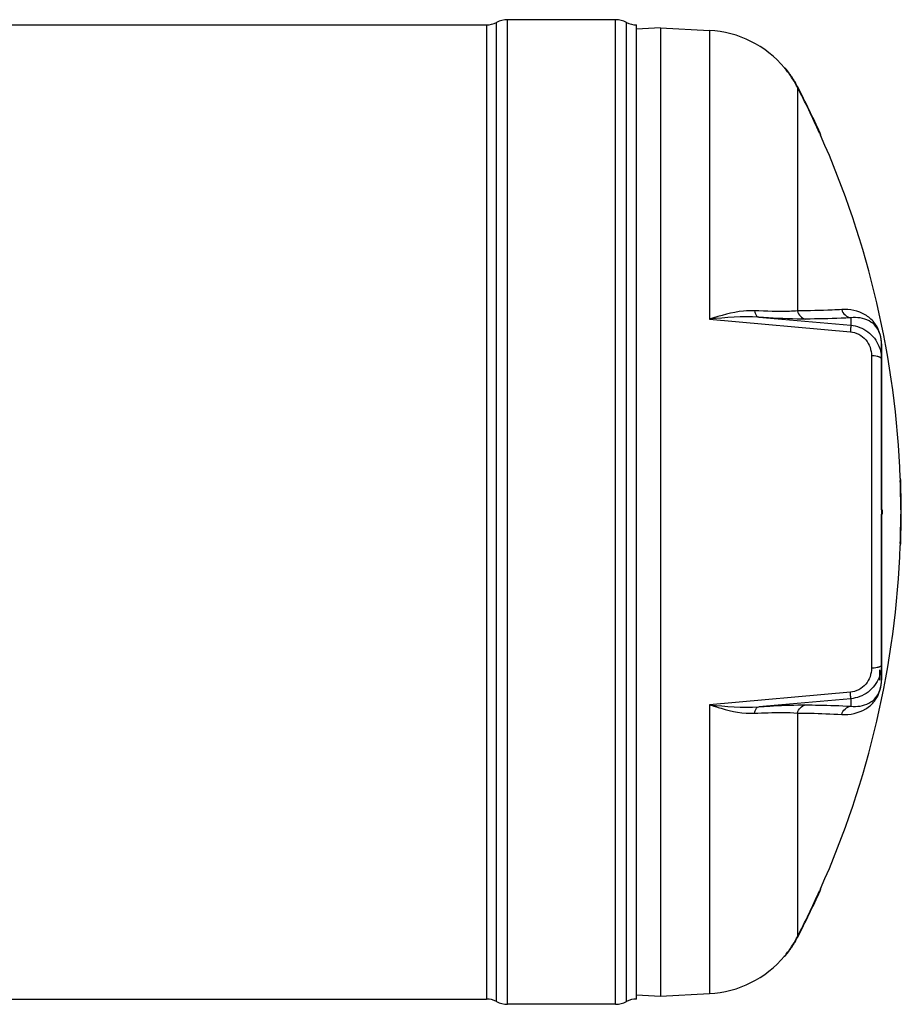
# Model space of a CAD drawing. Header units: millimetres. Extents: x 0 to 297, y 0 to 210.
# Tile 13 of 36: x 129 to 171, y 63 to 110. Entities that reach past the tile are written whole.
import ezdxf

# ---------------------------------------------------------------- set-up
doc = ezdxf.new("R2010")
doc.units = ezdxf.units.MM
doc.header["$LTSCALE"] = 16.335
doc.layers.get('0').update_dxf_attribs({"linetype": 'CONTINUOUS'})
doc.layers.add('08_SURFACES', color=7, linetype='CONTINUOUS')
doc.layers.add('AXES_REF', color=7, linetype='CONTINUOUS')

msp = doc.modelspace()

# ---------------------------------------------------------------- linework, layer by layer
at = {"color": 7, "linetype": 'Continuous'}
for p, q in [((159.132, 109.571), (157.992, 109.511)), ((159.132, 109.571), (161.458, 109.449)), ((159.132, 109.571), (159.132, 63.571)), ((169.632, 94.563), (169.632, 78.584)), ((169.632, 86.671), (169.672, 86.671)), ((169.672, 86.671), (169.672, 86.471)), ((169.632, 86.471), (169.672, 86.471)), ((169.532, 79.067), (169.532, 78.584)), ((169.632, 78.576), (169.632, 78.584)), ((157.995, 63.63), (159.132, 63.571)), ((159.132, 63.571), (161.458, 63.692))]:
    msp.add_line(p, q, dxfattribs=at)
at = {"color": 9, "linetype": 'Continuous'}
for p, q in [((161.458, 109.449), (161.458, 95.725)), ((161.458, 95.725), (168.154, 95.135)), ((163.8, 95.821), (168.172, 95.442)), ((168.172, 95.801), (168.172, 95.442)), ((169.642, 86.671), (169.642, 94.467)), ((169.158, 93.997), (169.158, 79.144)), ((169.642, 78.674), (169.642, 86.471)), ((168.154, 78.006), (161.458, 77.416)), ((168.172, 77.699), (163.8, 77.32)), ((168.172, 77.699), (168.172, 77.341)), ((161.458, 77.416), (161.458, 63.692))]:
    msp.add_line(p, q, dxfattribs=at)
for points in [[(169.642, 94.467), (169.64, 94.477), (169.638, 94.487), (169.637, 94.497), (169.635, 94.507), (169.634, 94.517), (169.633, 94.527), (169.633, 94.537), (169.632, 94.547), (169.632, 94.557)], [(169.642, 78.674), (169.64, 78.664), (169.638, 78.654), (169.637, 78.644), (169.635, 78.634), (169.634, 78.624), (169.633, 78.614), (169.633, 78.604), (169.632, 78.594), (169.632, 78.584)]]:
    msp.add_lwpolyline(points, dxfattribs=at)
at = {"color": 7, "linetype": 'Continuous'}
for centre, start, end in [((161.197, 104.455), 40.0169, 87), ((161.197, 68.686), 273, 319.9831)]:
    msp.add_arc(centre, 5, start, end, dxfattribs=at)
at = {"color": 9, "linetype": 'Continuous'}
for centre, radius, start, end in [((167.392, 94.475), 2.25, 3.5913, 3.8978), ((167.275, 94.469), 2.368, 359.9594, 3.5493), ((167.112, 78.674), 2.53, 359.7711, 0.0005), ((167.19, 78.673), 2.452, 359.3072, 359.772)]:
    msp.add_arc(centre, radius, start, end, dxfattribs=at)
for points, knots in [([(163.603, 96.131), (163.43, 96.139), (162.697, 96.108), (161.986, 95.903), (161.458, 95.725)], [0, 0, 0, 0, 0.237356, 1, 1, 1, 1]), ([(165.637, 96.124), (165.514, 96.114), (164.837, 96.079), (164.158, 96.104), (163.603, 96.131)], [0, 0, 0, 0, 0.181577, 1, 1, 1, 1]), ([(163.603, 96.131), (163.609, 96.091), (163.635, 95.973), (163.717, 95.835), (163.8, 95.821)], [0, 0, 0, 0, 0.324564, 1, 1, 1, 1]), ([(167.747, 96.189), (167.597, 96.179), (166.894, 96.142), (166.191, 96.129), (165.637, 96.124)], [0, 0, 0, 0, 0.213226, 1, 1, 1, 1]), ([(169.637, 94.627), (169.614, 94.969), (169.43, 95.51), (168.718, 96.093), (168.126, 96.213), (167.747, 96.189)], [0, 0, 0, 0, 0.378399, 0.580214, 1, 1, 1, 1]), ([(166.037, 95.736), (165.901, 95.735), (165.155, 95.743), (164.409, 95.783), (163.8, 95.821)], [0, 0, 0, 0, 0.182409, 1, 1, 1, 1]), ([(168.172, 95.801), (168.02, 95.791), (167.309, 95.754), (166.597, 95.74), (166.037, 95.736)], [0, 0, 0, 0, 0.213231, 1, 1, 1, 1]), ([(168.172, 95.442), (168.182, 95.414), (168.156, 95.307), (168.16, 95.207), (168.154, 95.135)], [0, 0, 0, 0, 0.292106, 1, 1, 1, 1]), ([(169.632, 94.563), (169.631, 94.852), (169.513, 95.316), (168.926, 95.766), (168.464, 95.833), (168.172, 95.801)], [0, 0, 0, 0, 0.400553, 0.592835, 1, 1, 1, 1]), ([(168.172, 95.442), (168.461, 95.417), (169.034, 95.2), (169.403, 94.714), (169.512, 94.448)], [0, 0, 0, 0, 0.503033, 1, 1, 1, 1]), ([(168.154, 95.135), (168.429, 95.11), (168.967, 94.826), (169.158, 94.264), (169.158, 93.997)], [0, 0, 0, 0, 0.508115, 1, 1, 1, 1]), ([(169.495, 93.946), (169.471, 93.954), (169.362, 93.984), (169.247, 93.995), (169.158, 93.997)], [0, 0, 0, 0, 0.217816, 1, 1, 1, 1]), ([(169.583, 93.904), (169.57, 93.912), (169.542, 93.928), (169.511, 93.94), (169.495, 93.946)], [0, 0, 0, 0, 0.459491, 1, 1, 1, 1]), ([(169.632, 93.832), (169.632, 93.845), (169.62, 93.874), (169.597, 93.894), (169.583, 93.904)], [0, 0, 0, 0, 0.432744, 1, 1, 1, 1]), ([(169.158, 79.144), (169.158, 78.877), (168.967, 78.315), (168.429, 78.031), (168.154, 78.006)], [0, 0, 0, 0, 0.491863, 1, 1, 1, 1]), ([(169.495, 79.195), (169.471, 79.187), (169.362, 79.157), (169.247, 79.146), (169.158, 79.144)], [0, 0, 0, 0, 0.217816, 1, 1, 1, 1]), ([(169.583, 79.238), (169.57, 79.229), (169.542, 79.213), (169.511, 79.201), (169.495, 79.195)], [0, 0, 0, 0, 0.45949, 1, 1, 1, 1]), ([(169.632, 79.309), (169.632, 79.296), (169.62, 79.267), (169.597, 79.247), (169.583, 79.238)], [0, 0, 0, 0, 0.432743, 1, 1, 1, 1]), ([(167.747, 76.952), (168.135, 76.928), (168.745, 77.055), (169.477, 77.685), (169.638, 78.275), (169.642, 78.644)], [0, 0, 0, 0, 0.410856, 0.610304, 1, 1, 1, 1]), ([(169.52, 78.714), (169.414, 78.443), (169.045, 77.946), (168.465, 77.724), (168.172, 77.699)], [0, 0, 0, 0, 0.496941, 1, 1, 1, 1]), ([(168.172, 77.341), (168.464, 77.308), (168.925, 77.375), (169.512, 77.824), (169.631, 78.287), (169.632, 78.576)], [0, 0, 0, 0, 0.407482, 0.599888, 1, 1, 1, 1]), ([(168.172, 77.699), (168.182, 77.727), (168.156, 77.834), (168.16, 77.934), (168.154, 78.006)], [0, 0, 0, 0, 0.292106, 1, 1, 1, 1]), ([(161.458, 77.416), (161.64, 77.355), (162.334, 77.137), (163.066, 76.984), (163.603, 77.01)], [0, 0, 0, 0, 0.262606, 1, 1, 1, 1]), ([(163.603, 77.01), (163.609, 77.05), (163.635, 77.168), (163.717, 77.306), (163.8, 77.32)], [0, 0, 0, 0, 0.324564, 1, 1, 1, 1]), ([(163.8, 77.32), (164.034, 77.334), (164.779, 77.376), (165.525, 77.41), (166.037, 77.405)], [0, 0, 0, 0, 0.314012, 1, 1, 1, 1]), ([(166.037, 77.405), (166.241, 77.404), (166.953, 77.394), (167.665, 77.373), (168.172, 77.341)], [0, 0, 0, 0, 0.286499, 1, 1, 1, 1]), ([(163.603, 77.01), (163.817, 77.021), (164.494, 77.046), (165.175, 77.058), (165.637, 77.017)], [0, 0, 0, 0, 0.31546, 1, 1, 1, 1]), ([(165.637, 77.017), (165.839, 77.015), (166.542, 77.006), (167.246, 76.984), (167.747, 76.952)], [0, 0, 0, 0, 0.286502, 1, 1, 1, 1])]:
    msp.add_open_spline(points, degree=3, knots=knots, dxfattribs=at)
for points in [[(165.637, 96.124), (165.674, 95.942), (165.852, 95.756), (166.037, 95.736)], [(167.747, 96.189), (167.788, 96.001), (167.981, 95.82), (168.172, 95.801)], [(163.8, 95.821), (163.021, 95.879), (162.235, 95.815), (161.458, 95.725)], [(169.512, 94.448), (169.59, 94.254), (169.632, 94.041), (169.632, 93.832)], [(169.632, 79.309), (169.632, 79.107), (169.593, 78.902), (169.52, 78.714)], [(161.458, 77.416), (162.235, 77.326), (163.021, 77.262), (163.8, 77.32)], [(165.637, 77.017), (165.674, 77.199), (165.852, 77.385), (166.037, 77.405)], [(167.747, 76.952), (167.788, 77.14), (167.981, 77.321), (168.172, 77.341)]]:
    msp.add_open_spline(points, degree=3, dxfattribs=at)
at = {"layer": '08_SURFACES', "color": 7, "linetype": 'Continuous'}
for p, q in [((165.026, 107.671), (165.052, 107.671)), ((165.031, 107.664), (165.079, 107.607)), ((166.692, 104.571), (166.736, 104.472)), ((166.754, 104.481), (166.714, 104.571)), ((166.718, 104.513), (166.728, 104.491)), ((166.737, 104.471), (166.759, 104.471)), ((166.759, 104.471), (166.758, 104.473)), ((170.523, 88.171), (170.543, 88.171)), ((170.523, 88.171), (170.526, 88.071)), ((170.546, 88.071), (170.543, 88.171)), ((170.55, 86.671), (170.57, 86.671)), ((170.55, 86.471), (170.57, 86.471)), ((170.526, 85.071), (170.523, 84.971)), ((170.523, 84.971), (170.543, 84.971)), ((170.543, 84.971), (170.546, 85.071)), ((170.545, 85.037), (170.546, 85.071)), ((166.736, 68.668), (166.692, 68.571)), ((166.699, 68.586), (166.692, 68.571)), ((166.706, 68.601), (166.699, 68.586)), ((166.714, 68.571), (166.755, 68.662)), ((166.737, 68.671), (166.759, 68.671)), ((166.758, 68.669), (166.759, 68.671)), ((165.057, 65.477), (165.087, 65.513)), ((165.078, 65.502), (165.088, 65.513)), ((165.026, 65.471), (165.052, 65.471))]:
    msp.add_line(p, q, dxfattribs=at)
at = {"layer": '08_SURFACES', "color": 9, "linetype": 'Continuous'}
for p, q in [((165.133, 107.571), (165.108, 107.571)), ((165.637, 106.754), (165.637, 96.124)), ((166.714, 104.571), (166.692, 104.571)), ((170.526, 88.071), (170.546, 88.071)), ((170.526, 85.071), (170.546, 85.071)), ((165.637, 77.017), (165.637, 66.387)), ((166.714, 68.571), (166.692, 68.571)), ((165.133, 65.571), (165.108, 65.571))]:
    msp.add_line(p, q, dxfattribs=at)
at = {"layer": '08_SURFACES', "color": 7, "linetype": 'Continuous'}
for points in [[(166.692, 104.571), (166.699, 104.555), (166.706, 104.54), (166.712, 104.526), (166.718, 104.513)], [(166.73, 104.535), (166.722, 104.553), (166.714, 104.571)], [(166.749, 104.493), (166.743, 104.505), (166.737, 104.519), (166.73, 104.535)], [(166.736, 104.473), (166.737, 104.471), (166.737, 104.471)], [(166.758, 104.473), (166.756, 104.476), (166.753, 104.483)], [(166.723, 68.64), (166.718, 68.629), (166.712, 68.616), (166.706, 68.601)], [(166.714, 68.571), (166.722, 68.588), (166.73, 68.606), (166.737, 68.622), (166.743, 68.636), (166.749, 68.648)], [(166.734, 68.664), (166.731, 68.658), (166.728, 68.65)], [(166.737, 68.671), (166.737, 68.67), (166.736, 68.668)], [(166.753, 68.658), (166.756, 68.665), (166.758, 68.669)], [(165.054, 65.473), (165.063, 65.484), (165.07, 65.492)], [(165.052, 65.471), (165.052, 65.471), (165.054, 65.473)]]:
    msp.add_lwpolyline(points, dxfattribs=at)
for centre, radius, start, end in [((160.578, 103.952), 5.798, 38.7864, 39.0762), ((161.897, 105.012), 4.106, 38.5461, 38.7821), ((161.189, 104.45), 5.01, 28.6226, 38.5303), ((161.199, 104.457), 5.017, 38.0293, 38.3581), ((161.197, 104.456), 5.019, 37.4854, 38.0293), ((161.195, 104.454), 5.022, 35.8288, 37.4853), ((161.196, 104.454), 5.021, 35.372, 35.8288), ((161.197, 104.456), 5.019, 33.8936, 35.372), ((161.197, 104.455), 5.02, 33.4997, 33.8936), ((161.197, 104.455), 5.02, 31.8158, 33.4997), ((161.198, 104.456), 5.019, 31.3001, 31.8157), ((161.196, 104.455), 5.021, 29.6328, 31.2999), ((161.195, 104.454), 5.022, 29.1565, 29.6329), ((161.196, 104.455), 5.02, 27.5518, 29.1566), ((161.198, 104.456), 4.999, 27.3719, 28.6136), ((126.652, 86.571), 43.9, 24.2063, 27.3718), ((161.2, 104.457), 5.017, 27.3718, 27.5516), ((126.652, 86.571), 43.92, 24.1946, 27.3718), ((126.652, 86.571), 43.9, 2.0887, 24.0632), ((126.652, 86.571), 43.9, 0.1305, 1.9581), ((126.652, 86.571), 43.92, 0.1305, 1.9572), ((174.839, 86.61), 4.29, 180.0037, 180.3663), ((126.652, 86.571), 43.9, 358.0419, 359.8695), ((126.652, 86.571), 43.92, 358.0428, 359.8695), ((126.652, 86.571), 43.9, 335.9368, 357.9113), ((126.652, 86.571), 43.9, 332.6282, 335.7937), ((126.652, 86.571), 43.92, 332.6282, 335.8054), ((161.189, 68.691), 5.01, 321.4697, 331.3774), ((161.197, 68.686), 5.02, 326.5003, 328.1843), ((161.198, 68.685), 5.019, 328.1844, 328.6999), ((161.196, 68.686), 5.021, 328.7001, 330.3671), ((161.195, 68.687), 5.022, 330.3671, 330.8436), ((161.196, 68.686), 5.02, 330.8435, 332.4482), ((161.198, 68.685), 4.999, 331.3864, 332.6281), ((161.2, 68.684), 5.017, 332.4483, 332.6282), ((161.199, 68.684), 5.017, 321.6419, 321.9707), ((161.197, 68.685), 5.019, 321.9707, 322.5147), ((161.195, 68.687), 5.022, 322.5148, 324.1711), ((161.196, 68.687), 5.021, 324.1711, 324.6281), ((161.197, 68.686), 5.019, 324.6281, 326.1065), ((161.197, 68.686), 5.02, 326.1065, 326.5002)]:
    msp.add_arc(centre, radius, start, end, dxfattribs=at)
for points, knots in [([(165.133, 107.571), (165.11, 107.6), (165.108, 107.602), (165.056, 107.667), (165.057, 107.664)], [0, 0, 0, 0, 0.924598, 1, 1, 1, 1]), ([(170.55, 86.671), (170.545, 86.671), (170.556, 86.638), (170.549, 86.625), (170.549, 86.61)], [0, 0, 0, 0, 0.272796, 1, 1, 1, 1]), ([(170.549, 86.571), (170.549, 86.547), (170.548, 86.543), (170.55, 86.483), (170.55, 86.487)], [0, 0, 0, 0, 0.859116, 1, 1, 1, 1]), ([(170.57, 86.471), (170.562, 86.471), (170.579, 86.518), (170.569, 86.537), (170.569, 86.558)], [0, 0, 0, 0, 0.278918, 1, 1, 1, 1]), ([(170.569, 86.571), (170.569, 86.595), (170.568, 86.599), (170.57, 86.659), (170.57, 86.655)], [0, 0, 0, 0, 0.856239, 1, 1, 1, 1]), ([(165.087, 65.513), (165.094, 65.522), (165.11, 65.541), (165.125, 65.561), (165.133, 65.571)], [0, 0, 0, 0, 0.488243, 1, 1, 1, 1])]:
    msp.add_open_spline(points, degree=3, knots=knots, dxfattribs=at)
msp.add_open_spline([(165.108, 65.571), (165.083, 65.539), (165.005, 65.446), (165.031, 65.477)], degree=3, dxfattribs=at)
at = {"layer": 'AXES_REF', "color": 7, "linetype": 'Continuous'}
for p, q in [((156.992, 109.961), (151.863, 109.961)), ((47.621, 109.711), (150.863, 109.711)), ((157.992, 63.431), (157.992, 109.711)), ((47.621, 63.431), (150.863, 63.431)), ((156.992, 63.181), (151.863, 63.181))]:
    msp.add_line(p, q, dxfattribs=at)
at = {"layer": 'AXES_REF', "color": 9, "linetype": 'Continuous'}
for p, q in [((151.863, 63.181), (151.863, 109.961)), ((156.992, 63.181), (156.992, 109.961)), ((150.863, 109.711), (150.863, 63.431)), ((151.333, 63.313), (151.333, 109.828)), ((157.521, 63.313), (157.521, 109.828))]:
    msp.add_line(p, q, dxfattribs=at)
at = {"layer": 'AXES_REF', "color": 7, "linetype": 'Continuous'}
for centre, radius, start, end in [((151.863, 108.836), 1.125, 90, 118.0725), ((156.992, 108.836), 1.125, 61.9275, 90), ((150.863, 110.711), 1, 270, 298.0725), ((157.992, 110.711), 1, 241.9275, 270), ((150.863, 62.431), 1, 61.9275, 90), ((151.863, 64.306), 1.125, 241.9275, 270), ((156.992, 64.306), 1.125, 270, 298.0725), ((157.992, 62.431), 1, 90, 118.0725)]:
    msp.add_arc(centre, radius, start, end, dxfattribs=at)

doc.saveas('drawing.dxf')
